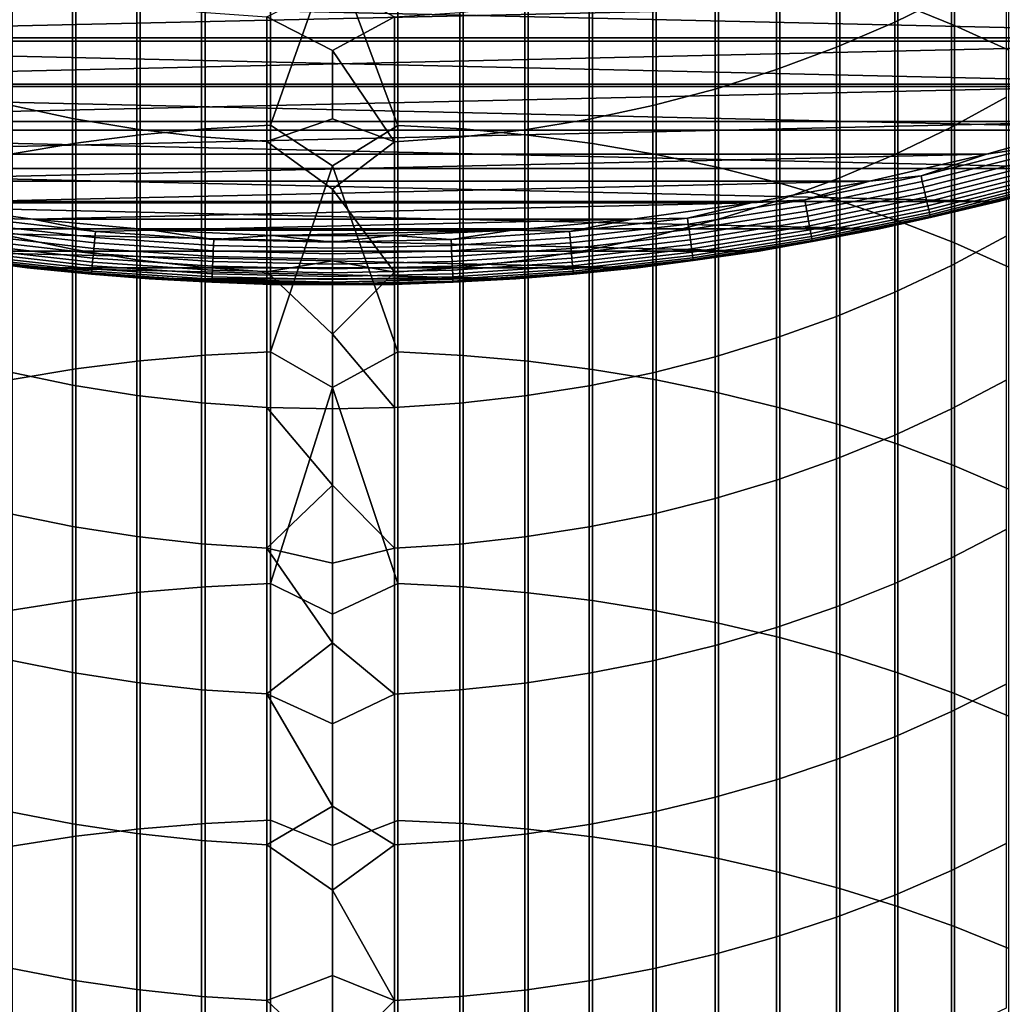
# Model space of a CAD drawing. Header units: metres. Extents: x -28 to 70, y -218 to 27.
# Tile 84 of 246: x -3 to 7, y -35 to -25. Entities that reach past the tile are written whole.
import ezdxf

# ---------------------------------------------------------------- set-up
doc = ezdxf.new("R2010")
doc.units = ezdxf.units.M
doc.layers.add('solid_10_261_002_XXX', color=7, linetype='CONTINUOUS')

msp = doc.modelspace()

# ---------------------------------------------------------------- linework, layer by layer
at = {"layer": 'solid_10_261_002_XXX'}
for points in [[(5.785134, -22.430819, 430.835999), (5.785134, -24.607689, 432.925446), (6.362891, -24.840563, 432.676117), (6.362891, -22.670418, 430.593109)], [(6.362891, -22.670418, 430.593109), (6.362891, -24.840563, 432.676117), (6.920588, -25.095203, 432.403442), (6.920588, -22.932411, 430.327515)], [(6.332219, -23.217064, 398.892731), (6.332219, -24.521116, 400.972626), (5.753431, -24.806206, 400.788422), (5.753431, -23.50708, 398.71637)], [(5.753431, -23.50708, 398.71637), (5.753431, -24.806206, 400.788422), (5.156505, -25.063562, 400.622101), (5.156505, -23.768881, 398.557159)], [(-1.967323, -23.699467, 433.897919), (-1.967323, -25.959499, 435.951569), (-1.302662, -25.89867, 436.020386), (-1.302662, -23.636782, 433.965027)], [(-1.302662, -23.636782, 433.965027), (-1.302662, -25.89867, 436.020386), (-0.633895, -25.862646, 436.061127), (-0.633895, -23.599659, 434.004791)], [(-0.633895, -23.599659, 434.004791), (-0.633895, -25.862646, 436.061127), (0, -24.06299, 434.457977)], [(0.670042, -23.601007, 434.003357), (0, -24.06299, 434.457977), (0.670042, -25.863955, 436.059662)], [(0.670042, -23.601007, 434.003357), (0.670042, -25.863955, 436.059662), (1.338642, -25.901321, 436.017395), (1.338642, -23.639513, 433.962128)], [(1.338642, -23.639513, 433.962128), (1.338642, -25.901321, 436.017395), (2.003021, -25.963482, 435.947052), (2.003021, -23.703571, 433.893524)], [(-2.625782, -23.787516, 433.80365), (-2.625782, -26.044939, 435.854919), (-1.967323, -25.959499, 435.951569), (-1.967323, -23.699467, 433.897919)], [(2.003021, -23.703571, 433.893524), (2.003021, -25.963482, 435.947052), (2.661086, -26.050243, 435.848938), (2.661086, -23.792982, 433.797791)], [(5.156505, -23.768881, 398.557159), (5.156505, -25.063562, 400.622101), (4.543321, -25.292372, 400.474274), (4.543321, -24.001646, 398.415619)], [(-3.275962, -23.900652, 433.682495), (-3.275962, -26.154724, 435.730743), (-2.625782, -26.044939, 435.854919), (-2.625782, -23.787516, 433.80365)], [(2.661086, -23.792982, 433.797791), (2.661086, -26.050243, 435.848938), (3.310761, -26.161331, 435.723267), (3.310761, -23.907461, 433.675201)], [(3.310761, -23.907461, 433.675201), (3.310761, -26.161331, 435.723267), (3.949999, -26.296396, 435.570496), (3.949999, -24.046648, 433.526184)], [(0.670042, -25.863955, 436.059662), (0, -24.06299, 434.457977), (-0.633895, -25.862646, 436.061127), (0, -26.279652, 436.450287)], [(4.543321, -24.001646, 398.415619), (4.543321, -25.292372, 400.474274), (3.915814, -25.491915, 400.345306), (3.915814, -24.204636, 398.292175)], [(3.949999, -24.046648, 433.526184), (3.949999, -26.296396, 435.570496), (4.576783, -26.455011, 435.391083), (4.576783, -24.210104, 433.351166)], [(3.915814, -24.204636, 398.292175), (3.915814, -25.491915, 400.345306), (3.275962, -25.661564, 400.235687), (3.275962, -24.377214, 398.187225)], [(4.576783, -24.210104, 433.351166), (4.576783, -26.455011, 435.391083), (5.189138, -26.636675, 435.185577), (5.189138, -24.397314, 433.150696)], [(6.891044, -24.20919, 401.174194), (6.891044, -25.57519, 403.226135), (6.332219, -25.881493, 403.016113), (6.332219, -24.521116, 400.972626)], [(-2.661086, -24.511995, 398.105286), (-2.661086, -25.794054, 400.150085), (-3.310761, -25.653183, 400.241119), (-3.310761, -24.36869, 398.192413)], [(3.275962, -24.377214, 398.187225), (3.275962, -25.661564, 400.235687), (2.625782, -25.800781, 400.145752), (2.625782, -24.518837, 398.101105)], [(11.52733, -24.967373, -5), (-11.52733, -24.967373, -5), (-12.651799, -24.416838, -5)], [(12.651799, -24.416838, -5), (11.52733, -24.967373, -5), (-12.651799, -24.416838, -5)], [(0.633895, -24.753996, 397.958099), (0, -25.09762, 398.48645), (-0.670042, -24.752308, 397.959137), (0, -24.413584, 397.360779)], [(5.189138, -24.397314, 433.150696), (5.189138, -26.636675, 435.185577), (5.785134, -26.840818, 434.954651), (5.785134, -24.607689, 432.925446)], [(-11.317754, -24.513424), (-10.189992, -25.003273), (11.317797, -24.513405)], [(-10.189992, -25.003273), (10.190036, -25.003256), (11.317797, -24.513405)], [(-2.003021, -24.623919, 398.037201), (-2.003021, -25.904078, 400.078979), (-2.661086, -25.794054, 400.150085), (-2.661086, -24.511995, 398.105286)], [(2.625782, -24.518837, 398.101105), (2.625782, -25.800781, 400.145752), (1.967323, -25.909128, 400.075714), (1.967323, -24.629057, 398.034088)], [(6.332219, -24.521116, 400.972626), (6.332219, -25.881493, 403.016113), (5.753431, -26.161444, 402.824188), (5.753431, -24.806206, 400.788422)], [(-1.338642, -24.704107, 397.988434), (-1.338642, -25.982904, 400.028046), (-2.003021, -25.904078, 400.078979), (-2.003021, -24.623919, 398.037201)], [(1.967323, -24.629057, 398.034088), (1.967323, -25.909128, 400.075714), (1.302662, -25.986263, 400.025879), (1.302662, -24.707525, 397.986359)], [(5.785134, -24.607689, 432.925446), (5.785134, -26.840818, 434.954651), (6.362891, -27.066795, 434.699036), (6.362891, -24.840563, 432.676117)], [(-0.670042, -24.752308, 397.959137), (-0.670042, -26.030287, 399.997437), (-1.338642, -25.982904, 400.028046), (-1.338642, -24.704107, 397.988434)], [(0, -25.09762, 398.48645), (0, -25.79842, 399.601776), (-0.670042, -26.030287, 399.997437), (-0.670042, -24.752308, 397.959137)], [(0.633895, -24.753996, 397.958099), (0.633895, -26.031946, 399.996368), (0, -25.09762, 398.48645)], [(1.302662, -24.707525, 397.986359), (1.302662, -25.986263, 400.025879), (0.633895, -26.031946, 399.996368), (0.633895, -24.753996, 397.958099)], [(5.753431, -24.806206, 400.788422), (5.753431, -26.161444, 402.824188), (5.156505, -26.414162, 402.650909), (5.156505, -25.063562, 400.622101)], [(6.362891, -24.840563, 432.676117), (6.362891, -27.066795, 434.699036), (6.920588, -27.313894, 434.419525), (6.920588, -25.095203, 432.403442)], [(10.379183, -25.466097, -5), (-10.379183, -25.466097, -5), (-11.52733, -24.967373, -5)], [(11.52733, -24.967373, -5), (10.379183, -25.466097, -5), (-11.52733, -24.967373, -5)], [(-10.189992, -25.003273), (-9.041654, -25.441059), (10.190036, -25.003256)], [(-9.041654, -25.441059), (9.041698, -25.441042), (10.190036, -25.003256)], [(5.156505, -25.063562, 400.622101), (5.156505, -26.414162, 402.650909), (4.543321, -26.638849, 402.496857), (4.543321, -25.292372, 400.474274)], [(0.633895, -26.031946, 399.996368), (0, -25.79842, 399.601776), (0, -25.09762, 398.48645)], [(4.543321, -25.292372, 400.474274), (4.543321, -26.638849, 402.496857), (3.915814, -26.834795, 402.362518), (3.915814, -25.491915, 400.345306)], [(9.208967, -25.912247, -5), (-9.208967, -25.912247, -5), (-10.379183, -25.466097, -5)], [(10.379183, -25.466097, -5), (9.208967, -25.912247, -5), (-10.379183, -25.466097, -5)], [(-9.041654, -25.441059), (-7.874376, -25.826231), (9.041698, -25.441042)], [(-7.874376, -25.826231), (7.874422, -25.826216), (9.041698, -25.441042)], [(3.915814, -25.491915, 400.345306), (3.915814, -26.834795, 402.362518), (3.275962, -27.001387, 402.248322), (3.275962, -25.661564, 400.235687)], [(6.891044, -25.57519, 403.226135), (6.891044, -26.996727, 405.23999), (6.332219, -27.29718, 405.021698), (6.332219, -25.881493, 403.016113)], [(-2.661086, -25.794054, 400.150085), (-2.661086, -27.131489, 402.159119), (-3.310761, -26.993156, 402.253967), (-3.310761, -25.653183, 400.241119)], [(3.275962, -25.661564, 400.235687), (3.275962, -27.001387, 402.248322), (2.625782, -27.138094, 402.154572), (2.625782, -25.800781, 400.145752)], [(-2.003021, -25.904078, 400.078979), (-2.003021, -27.239529, 402.085052), (-2.661086, -27.131489, 402.159119), (-2.661086, -25.794054, 400.150085)], [(0.633895, -26.031946, 399.996368), (0, -26.515825, 400.706482), (-0.670042, -26.030287, 399.997437), (0, -25.79842, 399.601776)], [(-7.874376, -25.826231), (-6.690563, -26.157896), (7.874422, -25.826216)], [(-6.690563, -26.157896), (6.69061, -26.157883), (7.874422, -25.826216)], [(-1.967323, -25.959499, 435.951569), (-1.967323, -28.274782, 437.942719), (-1.302662, -28.215857, 438.013153), (-1.302662, -25.89867, 436.020386)], [(-1.302662, -25.89867, 436.020386), (-1.302662, -28.215857, 438.013153), (-0.633895, -28.18096, 438.054871), (-0.633895, -25.862646, 436.061127)], [(-0.633895, -25.862646, 436.061127), (-0.633895, -28.18096, 438.054871), (0, -26.279652, 436.450287)], [(0.670042, -25.863955, 436.059662), (0, -26.279652, 436.450287), (0.670042, -28.182226, 438.053375)], [(0.670042, -25.863955, 436.059662), (0.670042, -28.182226, 438.053375), (1.338642, -28.218424, 438.010101), (1.338642, -25.901321, 436.017395)], [(2.625782, -25.800781, 400.145752), (2.625782, -27.138094, 402.154572), (1.967323, -27.244488, 402.081635), (1.967323, -25.909128, 400.075714)], [(6.332219, -25.881493, 403.016113), (6.332219, -27.29718, 405.021698), (5.753431, -27.571785, 404.822174), (5.753431, -26.161444, 402.824188)], [(7.199028, -26.085094, -0.003646), (7.874422, -25.826216), (6.69061, -26.157883)], [(8.020226, -26.304468, -5), (-8.020226, -26.304468, -5), (-9.208967, -25.912247, -5)], [(9.208967, -25.912247, -5), (8.020226, -26.304468, -5), (-9.208967, -25.912247, -5)], [(-2.625782, -26.044939, 435.854919), (-2.625782, -28.357552, 437.843781), (-1.967323, -28.274782, 437.942719), (-1.967323, -25.959499, 435.951569)], [(-1.338642, -25.982904, 400.028046), (-1.338642, -27.316935, 402.031982), (-2.003021, -27.239529, 402.085052), (-2.003021, -25.904078, 400.078979)], [(-0.670042, -26.030287, 399.997437), (-0.670042, -27.363464, 402.000061), (-1.338642, -27.316935, 402.031982), (-1.338642, -25.982904, 400.028046)], [(1.302662, -25.986263, 400.025879), (1.302662, -27.320234, 402.029694), (0.633895, -27.365093, 401.998962), (0.633895, -26.031946, 399.996368)], [(1.967323, -25.909128, 400.075714), (1.967323, -27.244488, 402.081635), (1.302662, -27.320234, 402.029694), (1.302662, -25.986263, 400.025879)], [(1.338642, -25.901321, 436.017395), (1.338642, -28.218424, 438.010101), (2.003021, -28.278641, 437.93811), (2.003021, -25.963482, 435.947052)], [(2.003021, -25.963482, 435.947052), (2.003021, -28.278641, 437.93811), (2.661086, -28.36269, 437.837646), (2.661086, -26.050243, 435.848938)], [(-3.275962, -26.154724, 435.730743), (-3.275962, -28.463902, 437.716644), (-2.625782, -28.357552, 437.843781), (-2.625782, -26.044939, 435.854919)], [(0, -26.515825, 400.706482), (0, -27.249676, 401.800323), (-0.670042, -27.363464, 402.000061), (-0.670042, -26.030287, 399.997437)], [(0.633895, -26.031946, 399.996368), (0.633895, -27.365093, 401.998962), (0, -26.515825, 400.706482)], [(2.661086, -26.050243, 435.848938), (2.661086, -28.36269, 437.837646), (3.310761, -28.470303, 437.708984), (3.310761, -26.161331, 435.723267)], [(6.021476, -26.381811, -0.003646), (7.199028, -26.085094, -0.003646), (6.69061, -26.157883)], [(6.034705, -26.439768, -0.014544), (7.214844, -26.142399, -0.014544), (7.199028, -26.085094, -0.003646), (6.021476, -26.381811, -0.003646)], [(-6.690563, -26.157896), (-5.493379, -26.435244), (6.69061, -26.157883)], [(-5.493379, -26.435244), (5.493426, -26.435234), (6.69061, -26.157883)], [(3.310761, -26.161331, 435.723267), (3.310761, -28.470303, 437.708984), (3.949999, -28.601145, 437.552582), (3.949999, -26.296396, 435.570496)], [(5.753431, -26.161444, 402.824188), (5.753431, -27.571785, 404.822174), (5.156505, -27.819675, 404.64209), (5.156505, -26.414162, 402.650909)], [(6.021476, -26.381811, -0.003646), (6.69061, -26.157883), (5.493426, -26.435234)], [(6.047544, -26.496021, -0.032535), (7.230194, -26.198019, -0.032535), (7.214844, -26.142399, -0.014544), (6.034705, -26.439768, -0.014544)], [(6.059806, -26.549746, -0.057356), (7.244854, -26.251141, -0.057356), (7.230194, -26.198019, -0.032535), (6.047544, -26.496021, -0.032535)], [(0.670042, -28.182226, 438.053375), (0, -26.279652, 436.450287), (-0.633895, -28.18096, 438.054871), (0, -28.548563, 438.382904)], [(3.949999, -26.296396, 435.570496), (3.949999, -28.601145, 437.552582), (4.576783, -28.754799, 437.368896), (4.576783, -26.455011, 435.391083)], [(6.071312, -26.600159, -0.088645), (7.258611, -26.300985, -0.088645), (7.244854, -26.251141, -0.057356), (6.059806, -26.549746, -0.057356)], [(6.081895, -26.646523, -0.125945), (7.271263, -26.346828, -0.125945), (7.258611, -26.300985, -0.088645), (6.071312, -26.600159, -0.088645)], [(6.814762, -26.642241, -5), (-6.814762, -26.642241, -5), (-8.020226, -26.304468, -5)], [(8.020226, -26.304468, -5), (6.814762, -26.642241, -5), (-8.020226, -26.304468, -5)], [(4.831798, -26.625399, -0.003646), (6.021476, -26.381811, -0.003646), (5.493426, -26.435234)], [(4.842412, -26.683891, -0.014544), (6.034705, -26.439768, -0.014544), (6.021476, -26.381811, -0.003646), (4.831798, -26.625399, -0.003646)], [(6.091398, -26.68816, -0.16871), (7.282624, -26.387997, -0.16871), (7.271263, -26.346828, -0.125945), (6.081895, -26.646523, -0.125945)], [(6.099684, -26.724463, -0.216316), (7.292531, -26.423891, -0.216316), (7.282624, -26.387997, -0.16871), (6.091398, -26.68816, -0.16871)], [(8.020262, -26.304474, -0.5), (6.814713, -26.642254, -0.5), (6.814762, -26.642241, -5), (8.020226, -26.304468, -5)], [(7.315064, -26.505541, -0.440391), (6.814713, -26.642254, -0.5), (8.020262, -26.304474, -0.5)], [(-5.493379, -26.435244), (-4.284188, -26.657936), (5.493426, -26.435234)], [(-4.284188, -26.657936), (4.284235, -26.657928), (5.493426, -26.435234)], [(4.831798, -26.625399, -0.003646), (5.493426, -26.435234), (4.284235, -26.657928)], [(5.156505, -26.414162, 402.650909), (5.156505, -27.819675, 404.64209), (4.543321, -28.04007, 404.481964), (4.543321, -26.638849, 402.496857)], [(4.576783, -26.455011, 435.391083), (4.576783, -28.754799, 437.368896), (5.189138, -28.930782, 437.158508), (5.189138, -26.636675, 435.185577)], [(4.852715, -26.740664, -0.032535), (6.047544, -26.496021, -0.032535), (6.034705, -26.439768, -0.014544), (4.842412, -26.683891, -0.014544)], [(4.862555, -26.794884, -0.057356), (6.059806, -26.549746, -0.057356), (6.047544, -26.496021, -0.032535), (4.852715, -26.740664, -0.032535)], [(6.106631, -26.7549, -0.268066), (7.300837, -26.453987, -0.268066), (7.292531, -26.423891, -0.216316), (6.099684, -26.724463, -0.216316)], [(6.112138, -26.779028, -0.323206), (7.30742, -26.477844, -0.323206), (7.300837, -26.453987, -0.268066), (6.106631, -26.7549, -0.268066)], [(6.116125, -26.796494, -0.380929), (7.312186, -26.495111, -0.380929), (7.30742, -26.477844, -0.323206), (6.112138, -26.779028, -0.323206)], [(6.118532, -26.807041, -0.440391), (7.315064, -26.505541, -0.440391), (7.312186, -26.495111, -0.380929), (6.116125, -26.796494, -0.380929)], [(6.118532, -26.807041, -0.440391), (6.814713, -26.642254, -0.5), (7.315064, -26.505541, -0.440391)], [(0.633895, -27.365093, 401.998962), (0, -27.249676, 401.800323), (0, -26.515825, 400.706482)], [(4.871788, -26.845762, -0.088645), (6.071312, -26.600159, -0.088645), (6.059806, -26.549746, -0.057356), (4.862555, -26.794884, -0.057356)], [(4.880279, -26.892555, -0.125945), (6.081895, -26.646523, -0.125945), (6.071312, -26.600159, -0.088645), (4.871788, -26.845762, -0.088645)], [(5.594885, -26.924831, -5), (-5.594885, -26.924831, -5), (-6.814762, -26.642241, -5)], [(6.814762, -26.642241, -5), (5.594885, -26.924831, -5), (-6.814762, -26.642241, -5)], [(-4.284188, -26.657936), (-3.066616, -26.825264), (4.284235, -26.657928)], [(-3.632388, -26.815367, -0.003646), (-3.066616, -26.825264), (-4.284188, -26.657936)], [(-3.066616, -26.825264), (3.066663, -26.825258), (4.284235, -26.657928)], [(3.632388, -26.815367, -0.003646), (4.284235, -26.657928), (3.066663, -26.825258)], [(3.632388, -26.815367, -0.003646), (4.831798, -26.625399, -0.003646), (4.284235, -26.657928)], [(3.640368, -26.874277, -0.014544), (4.842412, -26.683891, -0.014544), (4.831798, -26.625399, -0.003646), (3.632388, -26.815367, -0.003646)], [(3.648113, -26.931454, -0.032535), (4.852715, -26.740664, -0.032535), (4.842412, -26.683891, -0.014544), (3.640368, -26.874277, -0.014544)], [(4.543321, -26.638849, 402.496857), (4.543321, -28.04007, 404.481964), (3.915814, -28.232275, 404.342316), (3.915814, -26.834795, 402.362518)], [(4.887905, -26.934576, -0.16871), (6.091398, -26.68816, -0.16871), (6.081895, -26.646523, -0.125945), (4.880279, -26.892555, -0.125945)], [(4.894554, -26.971214, -0.216316), (6.099684, -26.724463, -0.216316), (6.091398, -26.68816, -0.16871), (4.887905, -26.934576, -0.16871)], [(5.189138, -26.636675, 435.185577), (5.189138, -28.930782, 437.158508), (5.785134, -29.128542, 436.922119), (5.785134, -26.840818, 434.954651)], [(6.814713, -26.642254, -0.5), (5.595039, -26.924812, -0.5), (5.594885, -26.924831, -5), (6.814762, -26.642241, -5)], [(6.118532, -26.807041, -0.440391), (5.595039, -26.924812, -0.5), (6.814713, -26.642254, -0.5)], [(3.65551, -26.986061, -0.057356), (4.862555, -26.794884, -0.057356), (4.852715, -26.740664, -0.032535), (3.648113, -26.931454, -0.032535)], [(3.662452, -27.037302, -0.088645), (4.871788, -26.845762, -0.088645), (4.862555, -26.794884, -0.057356), (3.65551, -26.986061, -0.057356)], [(4.900128, -27.001932, -0.268066), (6.106631, -26.7549, -0.268066), (6.099684, -26.724463, -0.216316), (4.894554, -26.971214, -0.216316)], [(4.904547, -27.026283, -0.323206), (6.112138, -26.779028, -0.323206), (6.106631, -26.7549, -0.268066), (4.900128, -27.001932, -0.268066)], [(4.907746, -27.043909, -0.380929), (6.116125, -26.796494, -0.380929), (6.112138, -26.779028, -0.323206), (4.904547, -27.026283, -0.323206)], [(4.909678, -27.054556, -0.440391), (6.118532, -26.807041, -0.440391), (6.116125, -26.796494, -0.380929), (4.907746, -27.043909, -0.380929)], [(4.909678, -27.054556, -0.440391), (5.595039, -26.924812, -0.5), (6.118532, -26.807041, -0.440391)], [(-3.648113, -26.931454, -0.032535), (-2.436165, -27.068007, -0.032535), (-2.430993, -27.01054, -0.014544), (-3.640368, -26.874277, -0.014544)], [(-3.640368, -26.874277, -0.014544), (-2.430993, -27.01054, -0.014544), (-2.425664, -26.951332, -0.003646), (-3.632388, -26.815367, -0.003646)], [(-3.632388, -26.815367, -0.003646), (-2.425664, -26.951332, -0.003646), (-3.066616, -26.825264)], [(-3.066616, -26.825264), (-1.842618, -26.93705), (3.066663, -26.825258)], [(-2.425664, -26.951332, -0.003646), (-1.842618, -26.93705), (-3.066616, -26.825264)], [(-1.842618, -26.93705), (1.842666, -26.937046), (3.066663, -26.825258)], [(2.425664, -26.951332, -0.003646), (3.066663, -26.825258), (1.842666, -26.937046)], [(2.425664, -26.951332, -0.003646), (3.632388, -26.815367, -0.003646), (3.066663, -26.825258)], [(2.430993, -27.01054, -0.014544), (3.640368, -26.874277, -0.014544), (3.632388, -26.815367, -0.003646), (2.425664, -26.951332, -0.003646)], [(2.436165, -27.068007, -0.032535), (3.648113, -26.931454, -0.032535), (3.640368, -26.874277, -0.014544), (2.430993, -27.01054, -0.014544)], [(3.915814, -26.834795, 402.362518), (3.915814, -28.232275, 404.342316), (3.275962, -28.395683, 404.223572), (3.275962, -27.001387, 402.248322)], [(3.668835, -27.084429, -0.125945), (4.880279, -26.892555, -0.125945), (4.871788, -26.845762, -0.088645), (3.662452, -27.037302, -0.088645)], [(3.674568, -27.126749, -0.16871), (4.887905, -26.934576, -0.16871), (4.880279, -26.892555, -0.125945), (3.668835, -27.084429, -0.125945)], [(5.785134, -26.840818, 434.954651), (5.785134, -29.128542, 436.922119), (6.362891, -29.347452, 436.660431), (6.362891, -27.066795, 434.699036)], [(4.363943, -27.151524, -5), (-4.363943, -27.151524, -5), (-5.594885, -26.924831, -5)], [(5.594885, -26.924831, -5), (4.363943, -27.151524, -5), (-5.594885, -26.924831, -5)], [(-3.662452, -27.037302, -0.088645), (-2.44574, -27.174393, -0.088645), (-2.441104, -27.122892, -0.057356), (-3.65551, -26.986061, -0.057356)], [(-3.65551, -26.986061, -0.057356), (-2.441104, -27.122892, -0.057356), (-2.436165, -27.068007, -0.032535), (-3.648113, -26.931454, -0.032535)], [(-2.661086, -27.131489, 402.159119), (-2.661086, -28.5233, 404.130859), (-3.310761, -28.387611, 404.229431), (-3.310761, -26.993156, 402.253967)], [(-2.430993, -27.01054, -0.014544), (-1.216722, -27.092409, -0.014544), (-1.214054, -27.03302, -0.003646), (-2.425664, -26.951332, -0.003646)], [(-2.425664, -26.951332, -0.003646), (-1.214054, -27.03302, -0.003646), (-1.842618, -26.93705)], [(-1.842618, -26.93705), (-0.614417, -26.992994), (1.842666, -26.937046)], [(-1.214054, -27.03302, -0.003646), (-0.614417, -26.992994), (-1.842618, -26.93705)], [(-1.214054, -27.03302, -0.003646), (0, -27.060268, -0.003646), (-0.614417, -26.992994)], [(-0.614417, -26.992994), (0.614465, -26.992992), (1.842666, -26.937046)], [(0, -27.060268, -0.003646), (0.614465, -26.992992), (-0.614417, -26.992994)], [(0, -27.060268, -0.003646), (1.214054, -27.03302, -0.003646), (0.614465, -26.992992)], [(1.214054, -27.03302, -0.003646), (1.842666, -26.937046), (0.614465, -26.992992)], [(1.214054, -27.03302, -0.003646), (2.425664, -26.951332, -0.003646), (1.842666, -26.937046)], [(1.216722, -27.092409, -0.014544), (2.430993, -27.01054, -0.014544), (2.425664, -26.951332, -0.003646), (1.214054, -27.03302, -0.003646)], [(2.441104, -27.122892, -0.057356), (3.65551, -26.986061, -0.057356), (3.648113, -26.931454, -0.032535), (2.436165, -27.068007, -0.032535)], [(2.44574, -27.174393, -0.088645), (3.662452, -27.037302, -0.088645), (3.65551, -26.986061, -0.057356), (2.441104, -27.122892, -0.057356)], [(3.275962, -27.001387, 402.248322), (3.275962, -28.395683, 404.223572), (2.625782, -28.529779, 404.12616), (2.625782, -27.138094, 402.154572)], [(3.679566, -27.163649, -0.216316), (4.894554, -26.971214, -0.216316), (4.887905, -26.934576, -0.16871), (3.674568, -27.126749, -0.16871)], [(3.683757, -27.194588, -0.268066), (4.900128, -27.001932, -0.268066), (4.894554, -26.971214, -0.216316), (3.679566, -27.163649, -0.216316)], [(3.687079, -27.21911, -0.323206), (4.904547, -27.026283, -0.323206), (4.900128, -27.001932, -0.268066), (3.683757, -27.194588, -0.268066)], [(5.595039, -26.924812, -0.5), (4.363769, -27.151566, -0.5), (4.363943, -27.151524, -5), (5.594885, -26.924831, -5)], [(4.909678, -27.054556, -0.440391), (4.363769, -27.151566, -0.5), (5.595039, -26.924812, -0.5)], [(6.891044, -26.996727, 405.23999), (6.891044, -28.472742, 407.214264), (6.332219, -28.76712, 406.987854), (6.332219, -27.29718, 405.021698)], [(-3.674568, -27.126749, -0.16871), (-2.453831, -27.264294, -0.16871), (-2.450002, -27.221758, -0.125945), (-3.668835, -27.084429, -0.125945)], [(-3.668835, -27.084429, -0.125945), (-2.450002, -27.221758, -0.125945), (-2.44574, -27.174393, -0.088645), (-3.662452, -27.037302, -0.088645)], [(-2.441104, -27.122892, -0.057356), (-1.221782, -27.205101, -0.057356), (-1.21931, -27.150049, -0.032535), (-2.436165, -27.068007, -0.032535)], [(-2.436165, -27.068007, -0.032535), (-1.21931, -27.150049, -0.032535), (-1.216722, -27.092409, -0.014544), (-2.430993, -27.01054, -0.014544)], [(-1.21931, -27.150049, -0.032535), (0, -27.177416, -0.032535), (0, -27.119717, -0.014544), (-1.216722, -27.092409, -0.014544)], [(-1.216722, -27.092409, -0.014544), (0, -27.119717, -0.014544), (0, -27.060268, -0.003646), (-1.214054, -27.03302, -0.003646)], [(0, -27.119717, -0.014544), (1.216722, -27.092409, -0.014544), (1.214054, -27.03302, -0.003646), (0, -27.060268, -0.003646)], [(0, -27.177416, -0.032535), (1.21931, -27.150049, -0.032535), (1.216722, -27.092409, -0.014544), (0, -27.119717, -0.014544)], [(1.21931, -27.150049, -0.032535), (2.436165, -27.068007, -0.032535), (2.430993, -27.01054, -0.014544), (1.216722, -27.092409, -0.014544)], [(1.221782, -27.205101, -0.057356), (2.441104, -27.122892, -0.057356), (2.436165, -27.068007, -0.032535), (1.21931, -27.150049, -0.032535)], [(2.450002, -27.221758, -0.125945), (3.668835, -27.084429, -0.125945), (3.662452, -27.037302, -0.088645), (2.44574, -27.174393, -0.088645)], [(2.453831, -27.264294, -0.16871), (3.674568, -27.126749, -0.16871), (3.668835, -27.084429, -0.125945), (2.450002, -27.221758, -0.125945)], [(3.689484, -27.236864, -0.380929), (4.907746, -27.043909, -0.380929), (4.904547, -27.026283, -0.323206), (3.687079, -27.21911, -0.323206)], [(3.690936, -27.247585, -0.440391), (4.909678, -27.054556, -0.440391), (4.907746, -27.043909, -0.380929), (3.689484, -27.236864, -0.380929)], [(3.690936, -27.247585, -0.440391), (4.363769, -27.151566, -0.5), (4.909678, -27.054556, -0.440391)], [(6.362891, -27.066795, 434.699036), (6.362891, -29.347452, 436.660431), (6.920588, -29.586824, 436.374268), (6.920588, -27.313894, 434.419525)], [(3.123441, -27.322044, -5), (-3.123441, -27.322044, -5), (-4.363943, -27.151524, -5)], [(-3.123455, -27.322042, -0.5), (-4.36377, -27.151566, -0.5), (-4.363943, -27.151524, -5), (-3.123441, -27.322044, -5)], [(4.363943, -27.151524, -5), (3.123441, -27.322044, -5), (-4.363943, -27.151524, -5)], [(-3.690936, -27.247585, -0.440391), (-4.36377, -27.151566, -0.5), (-3.123455, -27.322042, -0.5)], [(-3.687079, -27.21911, -0.323206), (-2.462186, -27.357124, -0.323206), (-2.459967, -27.332476, -0.268066), (-3.683757, -27.194588, -0.268066)], [(-3.683757, -27.194588, -0.268066), (-2.459967, -27.332476, -0.268066), (-2.457169, -27.30138, -0.216316), (-3.679566, -27.163649, -0.216316)], [(-3.679566, -27.163649, -0.216316), (-2.457169, -27.30138, -0.216316), (-2.453831, -27.264294, -0.16871), (-3.674568, -27.126749, -0.16871)], [(-2.003021, -27.239529, 402.085052), (-2.003021, -28.629276, 404.053864), (-2.661086, -28.5233, 404.130859), (-2.661086, -27.131489, 402.159119)], [(-2.450002, -27.221758, -0.125945), (-1.226236, -27.304266, -0.125945), (-1.224102, -27.256758, -0.088645), (-2.44574, -27.174393, -0.088645)], [(-2.44574, -27.174393, -0.088645), (-1.224102, -27.256758, -0.088645), (-1.221782, -27.205101, -0.057356), (-2.441104, -27.122892, -0.057356)], [(-1.224102, -27.256758, -0.088645), (0, -27.284231, -0.088645), (0, -27.232523, -0.057356), (-1.221782, -27.205101, -0.057356)], [(-1.221782, -27.205101, -0.057356), (0, -27.232523, -0.057356), (0, -27.177416, -0.032535), (-1.21931, -27.150049, -0.032535)], [(0, -27.232523, -0.057356), (1.221782, -27.205101, -0.057356), (1.21931, -27.150049, -0.032535), (0, -27.177416, -0.032535)], [(0, -27.284231, -0.088645), (1.224102, -27.256758, -0.088645), (1.221782, -27.205101, -0.057356), (0, -27.232523, -0.057356)], [(1.224102, -27.256758, -0.088645), (2.44574, -27.174393, -0.088645), (2.441104, -27.122892, -0.057356), (1.221782, -27.205101, -0.057356)], [(1.226236, -27.304266, -0.125945), (2.450002, -27.221758, -0.125945), (2.44574, -27.174393, -0.088645), (1.224102, -27.256758, -0.088645)], [(2.625782, -27.138094, 402.154572), (2.625782, -28.529779, 404.12616), (1.967323, -28.634142, 404.050323), (1.967323, -27.244488, 402.081635)], [(2.457169, -27.30138, -0.216316), (3.679566, -27.163649, -0.216316), (3.674568, -27.126749, -0.16871), (2.453831, -27.264294, -0.16871)], [(2.459967, -27.332476, -0.268066), (3.683757, -27.194588, -0.268066), (3.679566, -27.163649, -0.216316), (2.457169, -27.30138, -0.216316)], [(2.462186, -27.357124, -0.323206), (3.687079, -27.21911, -0.323206), (3.683757, -27.194588, -0.268066), (2.459967, -27.332476, -0.268066)], [(4.363769, -27.151566, -0.5), (3.123455, -27.322042, -0.5), (3.123441, -27.322044, -5), (4.363943, -27.151524, -5)], [(3.690936, -27.247585, -0.440391), (3.123455, -27.322042, -0.5), (4.363769, -27.151566, -0.5)], [(-3.690936, -27.247585, -0.440391), (-2.464761, -27.385742, -0.440391), (-2.463792, -27.374966, -0.380929), (-3.689484, -27.236864, -0.380929)], [(-3.690936, -27.247585, -0.440391), (-3.123455, -27.322042, -0.5), (-2.464761, -27.385742, -0.440391)], [(-3.689484, -27.236864, -0.380929), (-2.463792, -27.374966, -0.380929), (-2.462186, -27.357124, -0.323206), (-3.687079, -27.21911, -0.323206)], [(-2.459967, -27.332476, -0.268066), (-1.231223, -27.415319, -0.268066), (-1.229823, -27.38413, -0.216316), (-2.457169, -27.30138, -0.216316)], [(-2.457169, -27.30138, -0.216316), (-1.229823, -27.38413, -0.216316), (-1.228152, -27.346931, -0.16871), (-2.453831, -27.264294, -0.16871)], [(-2.453831, -27.264294, -0.16871), (-1.228152, -27.346931, -0.16871), (-1.226236, -27.304266, -0.125945), (-2.450002, -27.221758, -0.125945)], [(-1.338642, -27.316935, 402.031982), (-1.338642, -28.705204, 403.998688), (-2.003021, -28.629276, 404.053864), (-2.003021, -27.239529, 402.085052)], [(-1.228152, -27.346931, -0.16871), (0, -27.374496, -0.16871), (0, -27.331787, -0.125945), (-1.226236, -27.304266, -0.125945)], [(-1.226236, -27.304266, -0.125945), (0, -27.331787, -0.125945), (0, -27.284231, -0.088645), (-1.224102, -27.256758, -0.088645)], [(0, -27.249676, 401.800323), (0, -27.999807, 402.883087), (-0.670042, -27.363464, 402.000061)], [(0.633895, -27.365093, 401.998962), (0, -27.999807, 402.883087), (0, -27.249676, 401.800323)], [(0, -27.331787, -0.125945), (1.226236, -27.304266, -0.125945), (1.224102, -27.256758, -0.088645), (0, -27.284231, -0.088645)], [(0, -27.374496, -0.16871), (1.228152, -27.346931, -0.16871), (1.226236, -27.304266, -0.125945), (0, -27.331787, -0.125945)], [(1.228152, -27.346931, -0.16871), (2.453831, -27.264294, -0.16871), (2.450002, -27.221758, -0.125945), (1.226236, -27.304266, -0.125945)], [(1.229823, -27.38413, -0.216316), (2.457169, -27.30138, -0.216316), (2.453831, -27.264294, -0.16871), (1.228152, -27.346931, -0.16871)], [(1.231223, -27.415319, -0.268066), (2.459967, -27.332476, -0.268066), (2.457169, -27.30138, -0.216316), (1.229823, -27.38413, -0.216316)], [(1.967323, -27.244488, 402.081635), (1.967323, -28.634142, 404.050323), (1.302662, -28.708441, 403.996338), (1.302662, -27.320234, 402.029694)], [(2.463792, -27.374966, -0.380929), (3.689484, -27.236864, -0.380929), (3.687079, -27.21911, -0.323206), (2.462186, -27.357124, -0.323206)], [(2.464761, -27.385742, -0.440391), (3.690936, -27.247585, -0.440391), (3.689484, -27.236864, -0.380929), (2.463792, -27.374966, -0.380929)], [(2.464761, -27.385742, -0.440391), (3.123455, -27.322042, -0.5), (3.690936, -27.247585, -0.440391)], [(6.332219, -27.29718, 405.021698), (6.332219, -28.76712, 406.987854), (5.753431, -29.036173, 406.780914), (5.753431, -27.571785, 404.822174)], [(-1.876666, -27.435892, -0.5), (-3.123455, -27.322042, -0.5), (-3.123441, -27.322044, -5), (-1.876683, -27.435873, -5)], [(-2.464761, -27.385742, -0.440391), (-3.123455, -27.322042, -0.5), (-1.876666, -27.435892, -0.5)], [(1.876683, -27.435873, -5), (-1.876683, -27.435873, -5), (-3.123441, -27.322044, -5)], [(3.123441, -27.322044, -5), (1.876683, -27.435873, -5), (-3.123441, -27.322044, -5)], [(-2.464761, -27.385742, -0.440391), (-1.233623, -27.468746, -0.440391), (-1.233137, -27.457939, -0.380929), (-2.463792, -27.374966, -0.380929)], [(-2.464761, -27.385742, -0.440391), (-1.876666, -27.435892, -0.5), (-1.233623, -27.468746, -0.440391)], [(-2.463792, -27.374966, -0.380929), (-1.233137, -27.457939, -0.380929), (-1.232334, -27.440042, -0.323206), (-2.462186, -27.357124, -0.323206)], [(-2.462186, -27.357124, -0.323206), (-1.232334, -27.440042, -0.323206), (-1.231223, -27.415319, -0.268066), (-2.459967, -27.332476, -0.268066)], [(-0.670042, -27.363464, 402.000061), (-0.670042, -28.750845, 403.965546), (-1.338642, -28.705204, 403.998688), (-1.338642, -27.316935, 402.031982)], [(-1.231223, -27.415319, -0.268066), (0, -27.442953, -0.268066), (0, -27.411732, -0.216316), (-1.229823, -27.38413, -0.216316)], [(-1.229823, -27.38413, -0.216316), (0, -27.411732, -0.216316), (0, -27.374496, -0.16871), (-1.228152, -27.346931, -0.16871)], [(0, -27.999807, 402.883087), (0, -28.766054, 403.954498), (-0.670042, -28.750845, 403.965546), (-0.670042, -27.363464, 402.000061)], [(0, -27.411732, -0.216316), (1.229823, -27.38413, -0.216316), (1.228152, -27.346931, -0.16871), (0, -27.374496, -0.16871)], [(0.633895, -27.365093, 401.998962), (0.633895, -28.752441, 403.964386), (0, -27.999807, 402.883087)], [(0, -27.442953, -0.268066), (1.231223, -27.415319, -0.268066), (1.229823, -27.38413, -0.216316), (0, -27.411732, -0.216316)], [(1.302662, -27.320234, 402.029694), (1.302662, -28.708441, 403.996338), (0.633895, -28.752441, 403.964386), (0.633895, -27.365093, 401.998962)], [(1.232334, -27.440042, -0.323206), (2.462186, -27.357124, -0.323206), (2.459967, -27.332476, -0.268066), (1.231223, -27.415319, -0.268066)], [(1.233137, -27.457939, -0.380929), (2.463792, -27.374966, -0.380929), (2.462186, -27.357124, -0.323206), (1.232334, -27.440042, -0.323206)], [(1.233623, -27.468746, -0.440391), (2.464761, -27.385742, -0.440391), (2.463792, -27.374966, -0.380929), (1.233137, -27.457939, -0.380929)], [(1.233623, -27.468746, -0.440391), (1.876666, -27.435892, -0.5), (2.464761, -27.385742, -0.440391)], [(3.123455, -27.322042, -0.5), (1.876666, -27.435892, -0.5), (1.876683, -27.435873, -5), (3.123441, -27.322044, -5)], [(2.464761, -27.385742, -0.440391), (1.876666, -27.435892, -0.5), (3.123455, -27.322042, -0.5)], [(0.626198, -27.492863, -5), (-0.626198, -27.492863, -5), (-1.876683, -27.435873, -5)], [(-0.625988, -27.492874, -0.5), (-1.876666, -27.435892, -0.5), (-1.876683, -27.435873, -5), (-0.626198, -27.492863, -5)], [(1.876683, -27.435873, -5), (0.626198, -27.492863, -5), (-1.876683, -27.435873, -5)], [(-1.233623, -27.468746, -0.440391), (-1.876666, -27.435892, -0.5), (-0.625988, -27.492874, -0.5)], [(-1.233623, -27.468746, -0.440391), (0, -27.496433, -0.440391), (0, -27.485615, -0.380929), (-1.233137, -27.457939, -0.380929)], [(-1.233623, -27.468746, -0.440391), (-0.625988, -27.492874, -0.5), (0, -27.496433, -0.440391)], [(-1.233137, -27.457939, -0.380929), (0, -27.485615, -0.380929), (0, -27.467701, -0.323206), (-1.232334, -27.440042, -0.323206)], [(-1.232334, -27.440042, -0.323206), (0, -27.467701, -0.323206), (0, -27.442953, -0.268066), (-1.231223, -27.415319, -0.268066)], [(0.625988, -27.492874, -0.5), (-0.625988, -27.492874, -0.5), (-0.626198, -27.492863, -5), (0.626198, -27.492863, -5)], [(0, -27.496433, -0.440391), (-0.625988, -27.492874, -0.5), (0.625988, -27.492874, -0.5)], [(0, -27.467701, -0.323206), (1.232334, -27.440042, -0.323206), (1.231223, -27.415319, -0.268066), (0, -27.442953, -0.268066)], [(0, -27.485615, -0.380929), (1.233137, -27.457939, -0.380929), (1.232334, -27.440042, -0.323206), (0, -27.467701, -0.323206)], [(0, -27.496433, -0.440391), (1.233623, -27.468746, -0.440391), (1.233137, -27.457939, -0.380929), (0, -27.485615, -0.380929)], [(0, -27.496433, -0.440391), (0.625988, -27.492874, -0.5), (1.233623, -27.468746, -0.440391)], [(1.876666, -27.435892, -0.5), (0.625988, -27.492874, -0.5), (0.626198, -27.492863, -5), (1.876683, -27.435873, -5)], [(1.233623, -27.468746, -0.440391), (0.625988, -27.492874, -0.5), (1.876666, -27.435892, -0.5)], [(5.753431, -27.571785, 404.822174), (5.753431, -29.036173, 406.780914), (5.156505, -29.279051, 406.594086), (5.156505, -27.819675, 404.64209)], [(5.156505, -27.819675, 404.64209), (5.156505, -29.279051, 406.594086), (4.543321, -29.494991, 406.428009), (4.543321, -28.04007, 404.481964)], [(0.633895, -28.752441, 403.964386), (0, -28.766054, 403.954498), (0, -27.999807, 402.883087)], [(4.543321, -28.04007, 404.481964), (4.543321, -29.494991, 406.428009), (3.915814, -29.68331, 406.283173), (3.915814, -28.232275, 404.342316)], [(-1.967323, -28.274782, 437.942719), (-1.967323, -30.643589, 439.869904), (-1.302662, -30.586609, 439.941925), (-1.302662, -28.215857, 438.013153)], [(-1.302662, -28.215857, 438.013153), (-1.302662, -30.586609, 439.941925), (-0.633895, -30.552864, 439.984558), (-0.633895, -28.18096, 438.054871)], [(-0.633895, -28.18096, 438.054871), (-0.633895, -30.552864, 439.984558), (0, -28.548563, 438.382904)], [(0.670042, -28.182226, 438.053375), (0, -28.548563, 438.382904), (0.670042, -30.55409, 439.983032)], [(0.670042, -28.182226, 438.053375), (0.670042, -30.55409, 439.983032), (1.338642, -30.589092, 439.938782), (1.338642, -28.218424, 438.010101)], [(1.338642, -28.218424, 438.010101), (1.338642, -30.589092, 439.938782), (2.003021, -30.64732, 439.865173), (2.003021, -28.278641, 437.93811)], [(-2.625782, -28.357552, 437.843781), (-2.625782, -30.723625, 439.768738), (-1.967323, -30.643589, 439.869904), (-1.967323, -28.274782, 437.942719)], [(2.003021, -28.278641, 437.93811), (2.003021, -30.64732, 439.865173), (2.661086, -30.728594, 439.762451), (2.661086, -28.36269, 437.837646)], [(3.915814, -28.232275, 404.342316), (3.915814, -29.68331, 406.283173), (3.275962, -29.843412, 406.160034), (3.275962, -28.395683, 404.223572)], [(-2.661086, -28.5233, 404.130859), (-2.661086, -29.968451, 406.063843), (-3.310761, -29.835505, 406.166107), (-3.310761, -28.387611, 404.229431)], [(-3.275962, -28.463902, 437.716644), (-3.275962, -30.826464, 439.638733), (-2.625782, -30.723625, 439.768738), (-2.625782, -28.357552, 437.843781)], [(3.275962, -28.395683, 404.223572), (3.275962, -29.843412, 406.160034), (2.625782, -29.974798, 406.05896), (2.625782, -28.529779, 404.12616)], [(2.661086, -28.36269, 437.837646), (2.661086, -30.728594, 439.762451), (3.310761, -30.832653, 439.63092), (3.310761, -28.470303, 437.708984)], [(3.310761, -28.470303, 437.708984), (3.310761, -30.832653, 439.63092), (3.949999, -30.959173, 439.470978), (3.949999, -28.601145, 437.552582)], [(6.891044, -28.472742, 407.214264), (6.891044, -30.002134, 409.147491), (6.332219, -30.290218, 408.913116), (6.332219, -28.76712, 406.987854)], [(-2.003021, -28.629276, 404.053864), (-2.003021, -30.072285, 405.984009), (-2.661086, -29.968451, 406.063843), (-2.661086, -28.5233, 404.130859)], [(0.670042, -30.55409, 439.983032), (0, -28.548563, 438.382904), (-0.633895, -30.552864, 439.984558), (0, -30.86812, 440.254456)], [(2.625782, -28.529779, 404.12616), (2.625782, -29.974798, 406.05896), (1.967323, -30.077051, 405.980316), (1.967323, -28.634142, 404.050323)], [(3.949999, -28.601145, 437.552582), (3.949999, -30.959173, 439.470978), (4.576783, -31.107754, 439.283173), (4.576783, -28.754799, 437.368896)], [(-1.338642, -28.705204, 403.998688), (-1.338642, -30.146677, 405.926788), (-2.003021, -30.072285, 405.984009), (-2.003021, -28.629276, 404.053864)], [(-0.670042, -28.750845, 403.965546), (-0.670042, -30.191395, 405.892395), (-1.338642, -30.146677, 405.926788), (-1.338642, -28.705204, 403.998688)], [(1.302662, -28.708441, 403.996338), (1.302662, -30.149847, 405.924347), (0.633895, -30.192961, 405.891174), (0.633895, -28.752441, 403.964386)], [(1.967323, -28.634142, 404.050323), (1.967323, -30.077051, 405.980316), (1.302662, -30.149847, 405.924347), (1.302662, -28.708441, 403.996338)], [(0, -29.548241, 405.014313), (-0.670042, -30.191395, 405.892395), (-0.670042, -28.750845, 403.965546)], [(0, -28.766054, 403.954498), (0, -29.548241, 405.014313), (-0.670042, -28.750845, 403.965546)], [(0.633895, -28.752441, 403.964386), (0.633895, -30.192961, 405.891174), (0, -29.548241, 405.014313), (0, -28.766054, 403.954498)], [(4.576783, -28.754799, 437.368896), (4.576783, -31.107754, 439.283173), (5.189138, -31.277925, 439.068054), (5.189138, -28.930782, 437.158508)], [(6.332219, -28.76712, 406.987854), (6.332219, -30.290218, 408.913116), (5.753431, -30.553518, 408.698914), (5.753431, -29.036173, 406.780914)], [(5.189138, -28.930782, 437.158508), (5.189138, -31.277925, 439.068054), (5.785134, -31.469152, 438.826324), (5.785134, -29.128542, 436.922119)], [(5.753431, -29.036173, 406.780914), (5.753431, -30.553518, 408.698914), (5.156505, -30.791203, 408.505524), (5.156505, -29.279051, 406.594086)], [(5.785134, -29.128542, 436.922119), (5.785134, -31.469152, 438.826324), (6.362891, -31.680834, 438.558777), (6.362891, -29.347452, 436.660431)], [(5.156505, -29.279051, 406.594086), (5.156505, -30.791203, 408.505524), (4.543321, -31.002525, 408.333618), (4.543321, -29.494991, 406.428009)], [(6.362891, -29.347452, 436.660431), (6.362891, -31.680834, 438.558777), (6.920588, -31.9123, 438.266174), (6.920588, -29.586824, 436.374268)], [(4.543321, -29.494991, 406.428009), (4.543321, -31.002525, 408.333618), (3.915814, -31.186817, 408.183685), (3.915814, -29.68331, 406.283173)], [(0, -29.548241, 405.014313), (0, -30.346195, 406.062317), (-0.670042, -30.191395, 405.892395)], [(0.633895, -30.192961, 405.891174), (0, -30.346195, 406.062317), (0, -29.548241, 405.014313)], [(3.915814, -29.68331, 406.283173), (3.915814, -31.186817, 408.183685), (3.275962, -31.343498, 408.056213), (3.275962, -29.843412, 406.160034)], [(-2.661086, -29.968451, 406.063843), (-2.661086, -31.465862, 407.956665), (-3.310761, -31.335758, 408.0625), (-3.310761, -29.835505, 406.166107)], [(3.275962, -29.843412, 406.160034), (3.275962, -31.343498, 408.056213), (2.625782, -31.472073, 407.951599), (2.625782, -29.974798, 406.05896)], [(-2.003021, -30.072285, 405.984009), (-2.003021, -31.567474, 407.873993), (-2.661086, -31.465862, 407.956665), (-2.661086, -29.968451, 406.063843)], [(2.625782, -29.974798, 406.05896), (2.625782, -31.472073, 407.951599), (1.967323, -31.57214, 407.870209), (1.967323, -30.077051, 405.980316)], [(6.891044, -30.002134, 409.147491), (6.891044, -31.583761, 411.038208), (6.332219, -31.865335, 410.796051), (6.332219, -30.290218, 408.913116)], [(-1.338642, -30.146677, 405.926788), (-1.338642, -31.640276, 407.814758), (-2.003021, -31.567474, 407.873993), (-2.003021, -30.072285, 405.984009)], [(1.967323, -30.077051, 405.980316), (1.967323, -31.57214, 407.870209), (1.302662, -31.643379, 407.812225), (1.302662, -30.149847, 405.924347)], [(-0.670042, -30.191395, 405.892395), (-0.670042, -31.684038, 407.779144), (-1.338642, -31.640276, 407.814758), (-1.338642, -30.146677, 405.926788)], [(0, -31.159739, 407.098267), (-0.670042, -31.684038, 407.779144), (-0.670042, -30.191395, 405.892395)], [(0, -30.346195, 406.062317), (0, -31.159739, 407.098267), (-0.670042, -30.191395, 405.892395)], [(0.633895, -30.192961, 405.891174), (0.633895, -31.68557, 407.777924), (0, -31.159739, 407.098267), (0, -30.346195, 406.062317)], [(1.302662, -30.149847, 405.924347), (1.302662, -31.643379, 407.812225), (0.633895, -31.68557, 407.777924), (0.633895, -30.192961, 405.891174)], [(6.332219, -30.290218, 408.913116), (6.332219, -31.865335, 410.796051), (5.753431, -32.122684, 410.574738), (5.753431, -30.553518, 408.698914)], [(-1.967323, -30.643589, 439.869904), (-1.967323, -33.064152, 441.731628), (-1.302662, -33.009163, 441.805206), (-1.302662, -30.586609, 439.941925)], [(-1.302662, -30.586609, 439.941925), (-1.302662, -33.009163, 441.805206), (-0.633895, -32.976593, 441.848755), (-0.633895, -30.552864, 439.984558)], [(-0.633895, -30.552864, 439.984558), (-0.633895, -32.976593, 441.848755), (0, -33.236675, 442.063568), (0, -30.86812, 440.254456)], [(0.670042, -30.55409, 439.983032), (0, -30.86812, 440.254456), (0, -33.236675, 442.063568), (0.670042, -32.977779, 441.847168)], [(0.670042, -30.55409, 439.983032), (0.670042, -32.977779, 441.847168), (1.338642, -33.011559, 441.802002), (1.338642, -30.589092, 439.938782)], [(1.338642, -30.589092, 439.938782), (1.338642, -33.011559, 441.802002), (2.003021, -33.067753, 441.726807), (2.003021, -30.64732, 439.865173)], [(5.753431, -30.553518, 408.698914), (5.753431, -32.122684, 410.574738), (5.156505, -32.355, 410.374939), (5.156505, -30.791203, 408.505524)], [(-3.275962, -30.826464, 439.638733), (-3.275962, -33.240646, 441.495575), (-2.625782, -33.141396, 441.628326), (-2.625782, -30.723625, 439.768738)], [(-2.625782, -30.723625, 439.768738), (-2.625782, -33.141396, 441.628326), (-1.967323, -33.064152, 441.731628), (-1.967323, -30.643589, 439.869904)], [(2.003021, -30.64732, 439.865173), (2.003021, -33.067753, 441.726807), (2.661086, -33.146191, 441.621918), (2.661086, -30.728594, 439.762451)], [(2.661086, -30.728594, 439.762451), (2.661086, -33.146191, 441.621918), (3.310761, -33.24662, 441.487579), (3.310761, -30.832653, 439.63092)], [(3.310761, -30.832653, 439.63092), (3.310761, -33.24662, 441.487579), (3.949999, -33.368721, 441.324249), (3.949999, -30.959173, 439.470978)], [(5.156505, -30.791203, 408.505524), (5.156505, -32.355, 410.374939), (4.543321, -32.561546, 410.197327), (4.543321, -31.002525, 408.333618)], [(4.543321, -31.002525, 408.333618), (4.543321, -32.561546, 410.197327), (3.915814, -32.741676, 410.042419), (3.915814, -31.186817, 408.183685)], [(3.949999, -30.959173, 439.470978), (3.949999, -33.368721, 441.324249), (4.576783, -33.512115, 441.132446), (4.576783, -31.107754, 439.283173)], [(4.576783, -31.107754, 439.283173), (4.576783, -33.512115, 441.132446), (5.189138, -33.67635, 440.912781), (5.189138, -31.277925, 439.068054)], [(0.633895, -31.68557, 407.777924), (0, -31.988688, 408.121948), (-0.670042, -31.684038, 407.779144), (0, -31.159739, 407.098267)], [(3.915814, -31.186817, 408.183685), (3.915814, -32.741676, 410.042419), (3.275962, -32.894817, 409.910706), (3.275962, -31.343498, 408.056213)], [(-2.661086, -31.465862, 407.956665), (-2.661086, -33.014416, 409.807861), (-3.310761, -32.887253, 409.917206), (-3.310761, -31.335758, 408.0625)], [(5.189138, -31.277925, 439.068054), (5.189138, -33.67635, 440.912781), (5.785134, -33.860905, 440.665924), (5.785134, -31.469152, 438.826324)], [(3.275962, -31.343498, 408.056213), (3.275962, -32.894817, 409.910706), (2.625782, -33.020485, 409.802643), (2.625782, -31.472073, 407.951599)], [(-2.003021, -31.567474, 407.873993), (-2.003021, -33.113731, 409.722443), (-2.661086, -33.014416, 409.807861), (-2.661086, -31.465862, 407.956665)], [(2.625782, -31.472073, 407.951599), (2.625782, -33.020485, 409.802643), (1.967323, -33.11829, 409.718506), (1.967323, -31.57214, 407.870209)], [(5.785134, -31.469152, 438.826324), (5.785134, -33.860905, 440.665924), (6.362891, -34.065197, 440.39267), (6.362891, -31.680834, 438.558777)], [(-1.338642, -31.640276, 407.814758), (-1.338642, -33.184887, 409.661255), (-2.003021, -33.113731, 409.722443), (-2.003021, -31.567474, 407.873993)], [(-0.670042, -31.684038, 407.779144), (-0.670042, -33.227661, 409.624451), (-1.338642, -33.184887, 409.661255), (-1.338642, -31.640276, 407.814758)], [(1.302662, -31.643379, 407.812225), (1.302662, -33.187923, 409.65863), (0.633895, -33.22916, 409.623169), (0.633895, -31.68557, 407.777924)], [(1.967323, -31.57214, 407.870209), (1.967323, -33.11829, 409.718506), (1.302662, -33.187923, 409.65863), (1.302662, -31.643379, 407.812225)], [(6.891044, -31.583761, 411.038208), (6.891044, -33.216442, 412.88504), (6.332219, -33.491299, 412.635284), (6.332219, -31.865335, 410.796051)], [(0, -32.832855, 409.133087), (-0.670042, -33.227661, 409.624451), (-0.670042, -31.684038, 407.779144)], [(0, -31.988688, 408.121948), (0, -32.832855, 409.133087), (-0.670042, -31.684038, 407.779144)], [(0.633895, -31.68557, 407.777924), (0.633895, -33.22916, 409.623169), (0, -32.832855, 409.133087), (0, -31.988688, 408.121948)], [(6.362891, -31.680834, 438.558777), (6.362891, -34.065197, 440.39267), (6.920588, -34.288586, 440.093872), (6.920588, -31.9123, 438.266174)], [(6.332219, -31.865335, 410.796051), (6.332219, -33.491299, 412.635284), (5.753431, -33.742508, 412.407013), (5.753431, -32.122684, 410.574738)], [(5.753431, -32.122684, 410.574738), (5.753431, -33.742508, 412.407013), (5.156505, -33.969276, 412.200958), (5.156505, -32.355, 410.374939)], [(5.156505, -32.355, 410.374939), (5.156505, -33.969276, 412.200958), (4.543321, -34.170895, 412.017731), (4.543321, -32.561546, 410.197327)], [(4.543321, -32.561546, 410.197327), (4.543321, -34.170895, 412.017731), (3.915814, -34.346725, 411.857971), (3.915814, -32.741676, 410.042419)], [(3.915814, -32.741676, 410.042419), (3.915814, -34.346725, 411.857971), (3.275962, -34.496208, 411.722137), (3.275962, -32.894817, 409.910706)], [(0.633895, -33.22916, 409.623169), (0, -33.692059, 410.1315), (-0.670042, -33.227661, 409.624451), (0, -32.832855, 409.133087)], [(-2.661086, -33.014416, 409.807861), (-2.661086, -34.612957, 411.616058), (-3.310761, -34.488827, 411.728851), (-3.310761, -32.887253, 409.917206)], [(3.275962, -32.894817, 409.910706), (3.275962, -34.496208, 411.722137), (2.625782, -34.618881, 411.610657), (2.625782, -33.020485, 409.802643)], [(-2.003021, -33.113731, 409.722443), (-2.003021, -34.709904, 411.527954), (-2.661086, -34.612957, 411.616058), (-2.661086, -33.014416, 409.807861)], [(-1.967323, -33.064152, 441.731628), (-1.967323, -35.534668, 443.526581), (-1.302662, -35.481705, 443.601593), (-1.302662, -33.009163, 441.805206)], [(-1.302662, -33.009163, 441.805206), (-1.302662, -35.481705, 443.601593), (-0.633895, -35.45034, 443.646027), (-0.633895, -32.976593, 441.848755)], [(-0.633895, -32.976593, 441.848755), (-0.633895, -35.45034, 443.646027), (0, -35.65255, 443.80899), (0, -33.236675, 442.063568)], [(0.670042, -32.977779, 441.847168), (0, -33.236675, 442.063568), (0, -35.65255, 443.80899), (0.670042, -35.451481, 443.644409)], [(0.670042, -32.977779, 441.847168), (0.670042, -35.451481, 443.644409), (1.338642, -35.484013, 443.598328), (1.338642, -33.011559, 441.802002)], [(1.338642, -33.011559, 441.802002), (1.338642, -35.484013, 443.598328), (2.003021, -35.538136, 443.521667), (2.003021, -33.067753, 441.726807)], [(2.625782, -33.020485, 409.802643), (2.625782, -34.618881, 411.610657), (1.967323, -34.714352, 411.523926), (1.967323, -33.11829, 409.718506)], [(-3.275962, -33.240646, 441.495575), (-3.275962, -35.704643, 443.285767), (-2.625782, -35.609058, 443.421173), (-2.625782, -33.141396, 441.628326)], [(-2.625782, -33.141396, 441.628326), (-2.625782, -35.609058, 443.421173), (-1.967323, -35.534668, 443.526581), (-1.967323, -33.064152, 441.731628)], [(-1.338642, -33.184887, 409.661255), (-1.338642, -34.779362, 411.464844), (-2.003021, -34.709904, 411.527954), (-2.003021, -33.113731, 409.722443)], [(1.967323, -33.11829, 409.718506), (1.967323, -34.714352, 411.523926), (1.302662, -34.782322, 411.462158), (1.302662, -33.187923, 409.65863)], [(2.003021, -33.067753, 441.726807), (2.003021, -35.538136, 443.521667), (2.661086, -35.613678, 443.414642), (2.661086, -33.146191, 441.621918)], [(2.661086, -33.146191, 441.621918), (2.661086, -35.613678, 443.414642), (3.310761, -35.7104, 443.277618), (3.310761, -33.24662, 441.487579)], [(-0.670042, -33.227661, 409.624451), (-0.670042, -34.821114, 411.42691), (-1.338642, -34.779362, 411.464844), (-1.338642, -33.184887, 409.661255)], [(0, -33.692059, 410.1315), (0, -34.566097, 411.116943), (-0.670042, -34.821114, 411.42691), (-0.670042, -33.227661, 409.624451)], [(0.633895, -33.22916, 409.623169), (0.633895, -34.822575, 411.425568), (0, -33.692059, 410.1315)], [(1.302662, -33.187923, 409.65863), (1.302662, -34.782322, 411.462158), (0.633895, -34.822575, 411.425568), (0.633895, -33.22916, 409.623169)], [(3.310761, -33.24662, 441.487579), (3.310761, -35.7104, 443.277618), (3.949999, -35.827995, 443.111023), (3.949999, -33.368721, 441.324249)], [(6.891044, -33.216442, 412.88504), (6.891044, -34.89896, 414.686584), (6.332219, -35.166889, 414.429413), (6.332219, -33.491299, 412.635284)], [(3.949999, -33.368721, 441.324249), (3.949999, -35.827995, 443.111023), (4.576783, -35.966099, 442.915375), (4.576783, -33.512115, 441.132446)], [(4.576783, -33.512115, 441.132446), (4.576783, -35.966099, 442.915375), (5.189138, -36.124268, 442.691284), (5.189138, -33.67635, 440.912781)], [(6.332219, -33.491299, 412.635284), (6.332219, -35.166889, 414.429413), (5.753431, -35.41177, 414.194366), (5.753431, -33.742508, 412.407013)], [(0.633895, -34.822575, 411.425568), (0, -34.566097, 411.116943), (0, -33.692059, 410.1315)], [(5.753431, -33.742508, 412.407013), (5.753431, -35.41177, 414.194366), (5.156505, -35.632828, 413.982178), (5.156505, -33.969276, 412.200958)], [(5.189138, -33.67635, 440.912781), (5.189138, -36.124268, 442.691284), (5.785134, -36.30201, 442.439484), (5.785134, -33.860905, 440.665924)], [(5.785134, -33.860905, 440.665924), (5.785134, -36.30201, 442.439484), (6.362891, -36.498764, 442.160767), (6.362891, -34.065197, 440.39267)], [(5.156505, -33.969276, 412.200958), (5.156505, -35.632828, 413.982178), (4.543321, -35.829365, 413.793549), (4.543321, -34.170895, 412.017731)], [(6.362891, -34.065197, 440.39267), (6.362891, -36.498764, 442.160767), (6.920588, -36.713905, 441.855957), (6.920588, -34.288586, 440.093872)], [(4.543321, -34.170895, 412.017731), (4.543321, -35.829365, 413.793549), (3.915814, -36.000767, 413.629028), (3.915814, -34.346725, 411.857971)], [(3.915814, -34.346725, 411.857971), (3.915814, -36.000767, 413.629028), (3.275962, -36.146484, 413.489166), (3.275962, -34.496208, 411.722137)], [(-2.661086, -34.612957, 411.616058), (-2.661086, -36.260288, 413.379913), (-3.310761, -36.13929, 413.496063), (-3.310761, -34.488827, 411.728851)], [(0.633895, -34.822575, 411.425568), (0, -35.454784, 412.089203), (-0.670042, -34.821114, 411.42691), (0, -34.566097, 411.116943)], [(3.275962, -34.496208, 411.722137), (3.275962, -36.146484, 413.489166), (2.625782, -36.266068, 413.374359), (2.625782, -34.618881, 411.610657)], [(-2.003021, -34.709904, 411.527954), (-2.003021, -36.354794, 413.289215), (-2.661086, -36.260288, 413.379913), (-2.661086, -34.612957, 411.616058)], [(2.625782, -34.618881, 411.610657), (2.625782, -36.266068, 413.374359), (1.967323, -36.359135, 413.285034), (1.967323, -34.714352, 411.523926)], [(-1.338642, -34.779362, 411.464844), (-1.338642, -36.422504, 413.224213), (-2.003021, -36.354794, 413.289215), (-2.003021, -34.709904, 411.527954)], [(1.967323, -34.714352, 411.523926), (1.967323, -36.359135, 413.285034), (1.302662, -36.425388, 413.221436), (1.302662, -34.782322, 411.462158)], [(-0.670042, -34.821114, 411.42691), (-0.670042, -36.463203, 413.18515), (-1.338642, -36.422504, 413.224213), (-1.338642, -34.779362, 411.464844)], [(0, -35.454784, 412.089203), (0, -36.357914, 413.048065), (-0.670042, -36.463203, 413.18515), (-0.670042, -34.821114, 411.42691)], [(0.633895, -34.822575, 411.425568), (0.633895, -36.464626, 413.183777), (0, -35.454784, 412.089203)], [(1.302662, -34.782322, 411.462158), (1.302662, -36.425388, 413.221436), (0.633895, -36.464626, 413.183777), (0.633895, -34.822575, 411.425568)]]:
    msp.add_3dface(points, dxfattribs=at)

doc.saveas('drawing.dxf')
